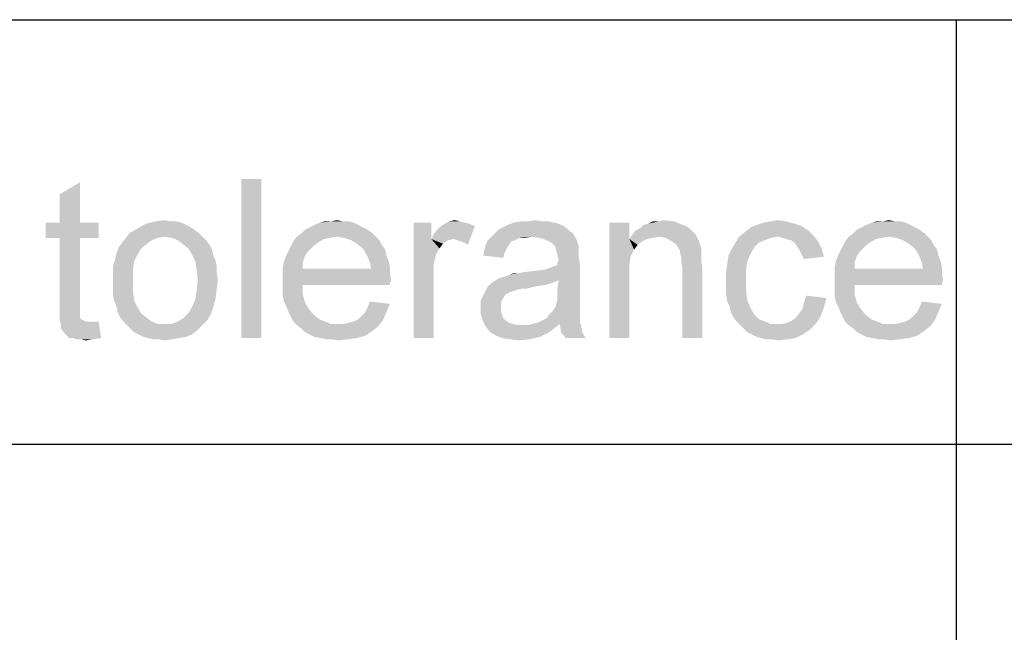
# Paper-space layout '61767N-2-A-2_1_1' of a CAD drawing. Header units: millimetres. Extents: x 0 to 594, y 1 to 420.
# Tile 169 of 222: x 465.68 to 474.95, y 57.89 to 63.66. Entities that reach past the tile are written whole.
import ezdxf

# ---------------------------------------------------------------- set-up
doc = ezdxf.new("R2010")
doc.units = ezdxf.units.MM
doc.header["$LTSCALE"] = 32.67
doc.layers.add('61767N-2-A-2_DXF_FORMAT', color=7, linetype='CONTINUOUS')
doc.layers.add('DETAIL', color=7, linetype='CONTINUOUS')

psp = doc.layouts.new('61767N-2-A-2_1_1')

# ---------------------------------------------------------------- linework, layer by layer
at = {"layer": '61767N-2-A-2_DXF_FORMAT', "color": 2, "linetype": 'Continuous'}
for p, q in [((409, 63.662), (584, 63.662)), ((474.5, 63.662), (474.5, 10)), ((409, 59.662), (484, 59.662))]:
    psp.add_line(p, q, dxfattribs=at)
at = {"layer": 'DETAIL', "color": 2, "linetype": 'Continuous'}
for points in [[(467.9545, 62.162), (467.7656, 60.662), (467.7656, 62.162)], [(467.7656, 60.662), (467.9545, 62.162), (467.9545, 60.662)], [(466.0545, 61.7509), (466.0545, 62.0176), (466.2434, 62.1287)], [(466.0545, 61.7509), (466.2434, 62.1287), (466.2434, 61.7509)], [(466.2434, 61.7509), (466.4212, 61.7509), (465.9212, 61.6064)], [(466.0545, 61.7509), (466.2434, 61.7509), (465.9212, 61.6064)], [(466.0545, 61.7509), (465.9212, 61.6064), (465.9212, 61.7509)], [(466.0545, 61.6064), (465.9212, 61.6064), (466.4212, 61.7509)], [(466.2434, 61.6064), (466.0545, 61.6064), (466.4212, 61.7509)], [(466.2434, 61.6064), (466.4212, 61.7509), (466.4212, 61.6064)], [(467.3212, 61.6842), (466.7101, 61.6509), (466.7879, 61.6953)], [(467.2434, 61.7287), (466.7879, 61.6953), (466.8656, 61.7398)], [(467.2434, 61.7287), (467.2879, 61.7064), (466.7879, 61.6953)], [(466.7879, 61.6953), (467.2879, 61.7064), (467.3212, 61.6842)], [(467.1434, 61.762), (467.199, 61.7509), (466.8656, 61.7398)], [(467.099, 61.762), (467.1434, 61.762), (466.8656, 61.7398)], [(467.099, 61.762), (466.8656, 61.7398), (466.9545, 61.762)], [(466.8656, 61.7398), (467.199, 61.7509), (467.2434, 61.7287)], [(466.9545, 61.762), (467.0434, 61.7731), (467.099, 61.762)], [(468.9101, 61.7064), (468.3656, 61.6842), (468.4101, 61.7064)], [(468.3656, 61.6842), (468.9101, 61.7064), (468.9545, 61.6842)], [(468.8656, 61.7287), (468.4101, 61.7064), (468.4545, 61.7287)], [(468.4101, 61.7064), (468.8656, 61.7287), (468.9101, 61.7064)], [(468.8212, 61.7509), (468.4545, 61.7287), (468.5101, 61.7509)], [(468.4545, 61.7287), (468.8212, 61.7509), (468.8656, 61.7287)], [(468.7212, 61.762), (468.7767, 61.762), (468.5101, 61.7509)], [(468.6101, 61.762), (468.7212, 61.762), (468.5101, 61.7509)], [(468.6101, 61.762), (468.5101, 61.7509), (468.5545, 61.762)], [(468.5101, 61.7509), (468.7767, 61.762), (468.8212, 61.7509)], [(468.6101, 61.762), (468.6656, 61.7731), (468.7212, 61.762)], [(469.5545, 61.7509), (469.5545, 61.5953), (469.3879, 60.662)], [(469.5545, 61.7509), (469.3879, 60.662), (469.3879, 61.7509)], [(469.5545, 61.5953), (469.5767, 61.6398), (469.9656, 61.7176)], [(469.7656, 61.5953), (469.5545, 61.5953), (469.9656, 61.7176)], [(469.5767, 61.6398), (469.6101, 61.6842), (469.9656, 61.7176)], [(469.6101, 61.6842), (469.6323, 61.7064), (469.9656, 61.7176)], [(469.9656, 61.7176), (469.6323, 61.7064), (469.6656, 61.7287)], [(469.8212, 61.762), (469.8656, 61.7509), (469.6656, 61.7287)], [(469.8212, 61.762), (469.6656, 61.7287), (469.7212, 61.762)], [(469.8656, 61.7509), (469.9101, 61.7398), (469.6656, 61.7287)], [(469.6656, 61.7287), (469.9101, 61.7398), (469.9656, 61.7176)], [(469.7212, 61.762), (469.7767, 61.7731), (469.8212, 61.762)], [(469.799, 61.5842), (469.7656, 61.5953), (469.9656, 61.7176)], [(469.8323, 61.5731), (469.799, 61.5842), (469.9656, 61.7176)], [(469.8656, 61.562), (469.8323, 61.5731), (469.9656, 61.7176)], [(469.8656, 61.562), (469.9656, 61.7176), (469.899, 61.5398)], [(470.8323, 61.6953), (470.1879, 61.6842), (470.2323, 61.7064)], [(470.1879, 61.6842), (470.8323, 61.6953), (470.8545, 61.6731)], [(470.799, 61.7176), (470.2323, 61.7064), (470.2767, 61.7287)], [(470.2323, 61.7064), (470.799, 61.7176), (470.8323, 61.6953)], [(470.7101, 61.7509), (470.7545, 61.7398), (470.2767, 61.7287)], [(470.7101, 61.7509), (470.2767, 61.7287), (470.3323, 61.7509)], [(470.2767, 61.7287), (470.7545, 61.7398), (470.799, 61.7176)], [(470.599, 61.762), (470.6545, 61.762), (470.3323, 61.7509)], [(470.4656, 61.762), (470.599, 61.762), (470.3323, 61.7509)], [(470.4656, 61.762), (470.3323, 61.7509), (470.399, 61.762)], [(470.3323, 61.7509), (470.6545, 61.762), (470.7101, 61.7509)], [(470.4656, 61.762), (470.5323, 61.7731), (470.599, 61.762)], [(471.4212, 61.7509), (471.4212, 61.5953), (471.2323, 60.662)], [(471.4212, 61.7509), (471.2323, 60.662), (471.2323, 61.7509)], [(471.9879, 61.6953), (471.4767, 61.6731), (471.5212, 61.6953)], [(471.4767, 61.6731), (471.9879, 61.6953), (472.0212, 61.662)], [(471.9212, 61.7287), (471.9545, 61.7176), (471.5212, 61.6953)], [(471.9212, 61.7287), (471.5212, 61.6953), (471.5545, 61.7287)], [(471.5212, 61.6953), (471.9545, 61.7176), (471.9879, 61.6953)], [(471.5545, 61.7287), (471.599, 61.7398), (471.8434, 61.762)], [(471.5545, 61.7287), (471.8434, 61.762), (471.9212, 61.7287)], [(471.699, 61.762), (471.8434, 61.762), (471.599, 61.7398)], [(471.699, 61.762), (471.599, 61.7398), (471.6434, 61.762)], [(471.699, 61.762), (471.7434, 61.7731), (471.8434, 61.762)], [(473.1101, 61.6731), (472.5101, 61.662), (472.5656, 61.7064)], [(473.0434, 61.7176), (472.5656, 61.7064), (472.6212, 61.7287)], [(472.5656, 61.7064), (473.0434, 61.7176), (473.1101, 61.6731)], [(472.9767, 61.7398), (472.6212, 61.7287), (472.6879, 61.7509)], [(472.6212, 61.7287), (472.9767, 61.7398), (473.0434, 61.7176)], [(472.899, 61.762), (472.6879, 61.7509), (472.7545, 61.762)], [(472.6879, 61.7509), (472.899, 61.762), (472.9767, 61.7398)], [(472.7545, 61.762), (472.8212, 61.7731), (472.899, 61.762)], [(474.1101, 61.7064), (473.5656, 61.6842), (473.6101, 61.7064)], [(473.5656, 61.6842), (474.1101, 61.7064), (474.1545, 61.6842)], [(474.0656, 61.7287), (473.6101, 61.7064), (473.6545, 61.7287)], [(473.6101, 61.7064), (474.0656, 61.7287), (474.1101, 61.7064)], [(474.0212, 61.7509), (473.6545, 61.7287), (473.7101, 61.7509)], [(473.6545, 61.7287), (474.0212, 61.7509), (474.0656, 61.7287)], [(473.9212, 61.762), (473.9767, 61.762), (473.7101, 61.7509)], [(473.8101, 61.762), (473.9212, 61.762), (473.7101, 61.7509)], [(473.8101, 61.762), (473.7101, 61.7509), (473.7545, 61.762)], [(473.7101, 61.7509), (473.9767, 61.762), (474.0212, 61.7509)], [(473.8101, 61.762), (473.8656, 61.7731), (473.9212, 61.762)], [(466.2434, 61.6064), (466.0545, 60.9731), (466.0545, 61.6064)], [(466.0545, 60.9731), (466.2434, 61.6064), (466.2434, 60.962)], [(466.9767, 61.6064), (466.9212, 61.5842), (466.6434, 61.562)], [(466.9767, 61.6064), (466.6434, 61.562), (466.6767, 61.6064)], [(467.3656, 61.6509), (467.0434, 61.6176), (466.6767, 61.6064)], [(467.3656, 61.6509), (466.6767, 61.6064), (466.7101, 61.6509)], [(466.6767, 61.6064), (467.0434, 61.6176), (466.9767, 61.6064)], [(466.7101, 61.6509), (467.3212, 61.6842), (467.3656, 61.6509)], [(467.0434, 61.6176), (467.3656, 61.6509), (467.399, 61.6176)], [(467.399, 61.6176), (467.1101, 61.6064), (467.0434, 61.6176)], [(467.1656, 61.5842), (467.1101, 61.6064), (467.399, 61.6176)], [(467.1656, 61.5842), (467.399, 61.6176), (467.4323, 61.5842)], [(468.6656, 61.6176), (468.599, 61.6064), (468.2545, 61.5731)], [(468.6656, 61.6176), (468.2545, 61.5731), (468.2879, 61.6176)], [(468.599, 61.6064), (468.5434, 61.5953), (468.2545, 61.5731)], [(468.999, 61.6509), (468.2879, 61.6176), (468.3323, 61.6509)], [(468.6656, 61.6176), (468.2879, 61.6176), (468.999, 61.6509)], [(468.9545, 61.6842), (468.3323, 61.6509), (468.3656, 61.6842)], [(468.3323, 61.6509), (468.9545, 61.6842), (468.999, 61.6509)], [(468.6656, 61.6176), (468.999, 61.6509), (469.0323, 61.6176)], [(469.0323, 61.6176), (468.7323, 61.6064), (468.6656, 61.6176)], [(468.799, 61.5842), (468.7323, 61.6064), (469.0323, 61.6176)], [(468.799, 61.5842), (469.0323, 61.6176), (469.0656, 61.5842)], [(470.499, 61.6176), (470.3879, 61.6064), (470.0879, 61.5842)], [(470.499, 61.6176), (470.0879, 61.5842), (470.1212, 61.6176)], [(470.0879, 61.5842), (470.3879, 61.6064), (470.3434, 61.5842)], [(470.8879, 61.6509), (470.1212, 61.6176), (470.1545, 61.6509)], [(470.499, 61.6176), (470.1212, 61.6176), (470.8879, 61.6509)], [(470.8545, 61.6731), (470.1545, 61.6509), (470.1879, 61.6842)], [(470.1545, 61.6509), (470.8545, 61.6731), (470.8879, 61.6509)], [(470.3879, 61.6064), (470.499, 61.6176), (470.4434, 61.6064)], [(470.5656, 61.6064), (470.499, 61.6176), (470.8879, 61.6509)], [(470.6101, 61.5953), (470.5656, 61.6064), (470.8879, 61.6509)], [(470.6101, 61.5953), (470.8879, 61.6509), (470.9212, 61.5953)], [(471.699, 61.6176), (471.4212, 61.5953), (471.4434, 61.6287)], [(471.699, 61.6176), (471.6434, 61.6064), (471.4212, 61.5953)], [(471.4212, 61.5953), (471.6434, 61.6064), (471.5879, 61.5953)], [(472.0212, 61.662), (471.4434, 61.6287), (471.4767, 61.6731)], [(472.0212, 61.662), (472.0434, 61.6398), (471.4434, 61.6287)], [(471.699, 61.6176), (471.4434, 61.6287), (472.0434, 61.6398)], [(471.7656, 61.6064), (471.699, 61.6176), (472.0434, 61.6398)], [(471.8212, 61.5731), (471.7656, 61.6064), (472.0434, 61.6398)], [(471.8212, 61.5731), (472.0434, 61.6398), (472.0767, 61.5731)], [(472.8212, 61.6176), (472.7545, 61.6064), (472.4212, 61.562)], [(472.8212, 61.6176), (472.4212, 61.562), (472.4545, 61.6176)], [(472.7545, 61.6064), (472.699, 61.5842), (472.4212, 61.562)], [(473.1545, 61.6287), (472.4545, 61.6176), (472.5101, 61.662)], [(472.8212, 61.6176), (472.4545, 61.6176), (473.1545, 61.6287)], [(472.5101, 61.662), (473.1101, 61.6731), (473.1545, 61.6287)], [(472.8656, 61.6064), (472.8212, 61.6176), (473.1545, 61.6287)], [(472.899, 61.5953), (472.8656, 61.6064), (473.1545, 61.6287)], [(472.9434, 61.5842), (472.899, 61.5953), (473.1545, 61.6287)], [(472.9434, 61.5842), (473.1545, 61.6287), (473.199, 61.5731)], [(473.8656, 61.6176), (473.799, 61.6064), (473.4545, 61.5731)], [(473.8656, 61.6176), (473.4545, 61.5731), (473.4879, 61.6176)], [(473.799, 61.6064), (473.7434, 61.5953), (473.4545, 61.5731)], [(474.199, 61.6509), (473.4879, 61.6176), (473.5323, 61.6509)], [(473.8656, 61.6176), (473.4879, 61.6176), (474.199, 61.6509)], [(474.1545, 61.6842), (473.5323, 61.6509), (473.5656, 61.6842)], [(473.5323, 61.6509), (474.1545, 61.6842), (474.199, 61.6509)], [(473.8656, 61.6176), (474.199, 61.6509), (474.2323, 61.6176)], [(474.2323, 61.6176), (473.9323, 61.6064), (473.8656, 61.6176)], [(473.999, 61.5842), (473.9323, 61.6064), (474.2323, 61.6176)], [(473.999, 61.5842), (474.2323, 61.6176), (474.2656, 61.5842)], [(466.8212, 61.5064), (466.5879, 61.462), (466.6101, 61.5176)], [(466.8767, 61.5509), (466.6101, 61.5176), (466.6434, 61.562)], [(466.6101, 61.5176), (466.8767, 61.5509), (466.8212, 61.5064)], [(466.6434, 61.562), (466.9212, 61.5842), (466.8767, 61.5509)], [(467.4323, 61.5842), (467.2101, 61.5509), (467.1656, 61.5842)], [(467.2101, 61.5509), (467.4323, 61.5842), (467.4656, 61.5398)], [(467.4656, 61.5398), (467.2656, 61.5064), (467.2101, 61.5509)], [(467.2656, 61.5064), (467.4656, 61.5398), (467.4879, 61.4953)], [(468.4434, 61.5287), (468.2101, 61.4842), (468.2323, 61.5287)], [(468.2101, 61.4842), (468.4434, 61.5287), (468.399, 61.4842)], [(468.4879, 61.562), (468.2323, 61.5287), (468.2545, 61.5731)], [(468.2323, 61.5287), (468.4879, 61.562), (468.4434, 61.5287)], [(468.2545, 61.5731), (468.5434, 61.5953), (468.4879, 61.562)], [(469.0656, 61.5842), (468.8545, 61.5509), (468.799, 61.5842)], [(468.8545, 61.5509), (469.0656, 61.5842), (469.0879, 61.5398)], [(469.0879, 61.5398), (468.9101, 61.5064), (468.8545, 61.5509)], [(468.9101, 61.5064), (469.0879, 61.5398), (469.1212, 61.4953)], [(469.5545, 61.5953), (469.599, 61.4509), (469.3879, 60.662)], [(469.5545, 61.5953), (469.7656, 61.5953), (469.7101, 61.5842)], [(469.5545, 61.5953), (469.7101, 61.5842), (469.6656, 61.5509)], [(469.5545, 61.5953), (469.6656, 61.5509), (469.6323, 61.5064)], [(469.5545, 61.5953), (469.6323, 61.5064), (469.599, 61.4509)], [(470.2879, 61.5398), (470.2656, 61.5064), (470.0545, 61.4842)], [(470.2879, 61.5398), (470.0545, 61.4842), (470.0656, 61.5398)], [(470.3434, 61.5842), (470.3101, 61.5731), (470.0656, 61.5398)], [(470.3434, 61.5842), (470.0656, 61.5398), (470.0879, 61.5842)], [(470.0656, 61.5398), (470.3101, 61.5731), (470.2879, 61.5398)], [(470.9212, 61.5953), (470.6656, 61.5731), (470.6101, 61.5953)], [(470.699, 61.5509), (470.6656, 61.5731), (470.9212, 61.5953)], [(470.7212, 61.5287), (470.699, 61.5509), (470.9212, 61.5953)], [(470.7212, 61.5287), (470.9212, 61.5953), (470.9434, 61.5287)], [(470.9434, 61.5287), (470.7323, 61.4842), (470.7212, 61.5287)], [(470.9434, 61.5287), (470.9434, 61.4953), (470.7323, 61.4842)], [(471.4212, 61.5953), (471.4323, 61.4287), (471.2323, 60.662)], [(471.4212, 61.5953), (471.5879, 61.5953), (471.5434, 61.5731)], [(471.4212, 61.5953), (471.5434, 61.5731), (471.499, 61.5398)], [(471.4212, 61.5953), (471.499, 61.5398), (471.4656, 61.4953)], [(471.4212, 61.5953), (471.4656, 61.4953), (471.4323, 61.4287)], [(472.0767, 61.5731), (471.8656, 61.5398), (471.8212, 61.5731)], [(471.8656, 61.5398), (472.0767, 61.5731), (472.099, 61.5064)], [(472.099, 61.5064), (471.899, 61.4842), (471.8656, 61.5398)], [(472.6434, 61.562), (472.599, 61.5176), (472.3879, 61.5064)], [(472.6434, 61.562), (472.3879, 61.5064), (472.4212, 61.562)], [(472.3879, 61.5064), (472.599, 61.5176), (472.5656, 61.462)], [(472.4212, 61.562), (472.699, 61.5842), (472.6434, 61.562)], [(473.199, 61.5731), (472.9767, 61.562), (472.9434, 61.5842)], [(472.999, 61.5287), (472.9767, 61.562), (473.199, 61.5731)], [(472.999, 61.5287), (473.199, 61.5731), (473.2323, 61.5064)], [(473.2323, 61.5064), (473.0212, 61.4953), (472.999, 61.5287)], [(473.6434, 61.5287), (473.4101, 61.4842), (473.4323, 61.5287)], [(473.4101, 61.4842), (473.6434, 61.5287), (473.599, 61.4842)], [(473.6879, 61.562), (473.4323, 61.5287), (473.4545, 61.5731)], [(473.4323, 61.5287), (473.6879, 61.562), (473.6434, 61.5287)], [(473.4545, 61.5731), (473.7434, 61.5953), (473.6879, 61.562)], [(474.2656, 61.5842), (474.0545, 61.5509), (473.999, 61.5842)], [(474.0545, 61.5509), (474.2656, 61.5842), (474.2879, 61.5398)], [(474.2879, 61.5398), (474.1101, 61.5064), (474.0545, 61.5509)], [(474.1101, 61.5064), (474.2879, 61.5398), (474.3212, 61.4953)], [(466.7879, 61.4509), (466.5767, 61.4064), (466.5879, 61.462)], [(466.5767, 61.4064), (466.7879, 61.4509), (466.7545, 61.3842)], [(466.5879, 61.462), (466.8212, 61.5064), (466.7879, 61.4509)], [(467.4879, 61.4953), (467.299, 61.4509), (467.2656, 61.5064)], [(467.299, 61.4509), (467.4879, 61.4953), (467.499, 61.4509)], [(467.499, 61.4509), (467.3323, 61.3842), (467.299, 61.4509)], [(467.499, 61.4509), (467.5212, 61.3953), (467.3323, 61.3842)], [(468.3656, 61.4398), (468.1656, 61.3842), (468.1879, 61.4398)], [(468.1656, 61.3842), (468.3656, 61.4398), (468.3434, 61.3731)], [(468.399, 61.4842), (468.1879, 61.4398), (468.2101, 61.4842)], [(468.1879, 61.4398), (468.399, 61.4842), (468.3656, 61.4398)], [(469.1212, 61.4953), (468.9323, 61.4731), (468.9101, 61.5064)], [(468.9323, 61.4731), (469.1212, 61.4953), (469.1323, 61.4398)], [(469.1323, 61.4398), (468.9545, 61.4287), (468.9323, 61.4731)], [(468.9545, 61.4287), (469.1323, 61.4398), (469.1545, 61.3842)], [(469.1545, 61.3842), (468.9767, 61.3731), (468.9545, 61.4287)], [(469.599, 61.4509), (469.5767, 61.3509), (469.3879, 60.662)], [(470.2434, 61.462), (470.0434, 61.4398), (470.0545, 61.4842)], [(470.0434, 61.4398), (470.2434, 61.462), (470.2323, 61.4176)], [(470.0545, 61.4842), (470.2656, 61.5064), (470.2434, 61.462)], [(470.7323, 61.4842), (470.9434, 61.4953), (470.9434, 61.462)], [(470.9434, 61.462), (470.7434, 61.4398), (470.7323, 61.4842)], [(470.7434, 61.4398), (470.9434, 61.462), (470.9434, 61.4176)], [(470.9434, 61.4176), (470.7545, 61.3953), (470.7434, 61.4398)], [(470.7434, 61.3731), (470.7545, 61.3953), (470.9434, 61.4176)], [(470.7434, 61.3731), (470.9434, 61.4176), (470.9545, 61.362)], [(471.4323, 61.4287), (471.4212, 61.3509), (471.2323, 60.662)], [(471.899, 61.4842), (472.099, 61.5064), (472.099, 61.4731)], [(472.099, 61.4731), (471.899, 61.462), (471.899, 61.4842)], [(471.899, 61.462), (472.099, 61.4731), (472.099, 61.4287)], [(472.099, 61.4287), (471.9101, 61.4176), (471.899, 61.462)], [(471.9101, 61.4176), (472.099, 61.4287), (472.099, 61.3842)], [(472.099, 61.3842), (471.9101, 61.3731), (471.9101, 61.4176)], [(472.5323, 61.3842), (472.3434, 61.362), (472.3545, 61.4398)], [(472.5656, 61.462), (472.3545, 61.4398), (472.3879, 61.5064)], [(472.3545, 61.4398), (472.5656, 61.462), (472.5323, 61.3842)], [(473.0434, 61.4509), (473.0212, 61.4953), (473.2323, 61.5064)], [(473.0434, 61.4509), (473.2323, 61.5064), (473.2545, 61.4287)], [(473.2545, 61.4287), (473.0656, 61.4064), (473.0434, 61.4509)], [(473.5656, 61.4398), (473.3656, 61.3842), (473.3879, 61.4398)], [(473.3656, 61.3842), (473.5656, 61.4398), (473.5434, 61.3731)], [(473.599, 61.4842), (473.3879, 61.4398), (473.4101, 61.4842)], [(473.3879, 61.4398), (473.599, 61.4842), (473.5656, 61.4398)], [(474.3212, 61.4953), (474.1323, 61.4731), (474.1101, 61.5064)], [(474.1323, 61.4731), (474.3212, 61.4953), (474.3323, 61.4398)], [(474.3323, 61.4398), (474.1545, 61.4287), (474.1323, 61.4731)], [(474.1545, 61.4287), (474.3323, 61.4398), (474.3545, 61.3842)], [(474.3545, 61.3842), (474.1767, 61.3731), (474.1545, 61.4287)], [(466.7545, 61.3842), (466.5545, 61.3398), (466.5767, 61.4064)], [(466.5545, 61.3398), (466.7545, 61.3842), (466.7434, 61.2953)], [(466.7434, 61.2953), (466.5545, 61.2731), (466.5545, 61.3398)], [(467.3323, 61.3842), (467.5212, 61.3953), (467.5323, 61.3398)], [(467.5323, 61.3398), (467.3434, 61.3064), (467.3323, 61.3842)], [(467.3434, 61.3064), (467.5323, 61.3398), (467.5323, 61.2842)], [(468.3434, 61.3731), (468.1545, 61.3176), (468.1656, 61.3842)], [(468.1545, 61.3176), (468.3434, 61.3731), (468.3434, 61.3176)], [(468.9767, 61.3731), (469.1545, 61.3842), (469.1656, 61.3287)], [(469.1656, 61.3287), (468.9879, 61.3176), (468.9767, 61.3731)], [(468.9879, 61.3176), (469.1656, 61.3287), (469.1656, 61.2731)], [(469.5767, 61.3509), (469.5767, 61.2287), (469.3879, 60.662)], [(470.199, 61.2287), (470.6212, 61.3064), (470.9545, 61.362)], [(470.7545, 61.2064), (470.199, 61.2287), (470.9545, 61.362)], [(470.6212, 61.3064), (470.6879, 61.3287), (470.9545, 61.362)], [(470.6879, 61.3287), (470.7434, 61.3509), (470.9545, 61.362)], [(470.9545, 61.362), (470.7434, 61.3509), (470.7434, 61.3731)], [(470.7434, 61.1287), (470.7545, 61.2064), (470.9545, 61.362)], [(470.7434, 61.1287), (470.9545, 61.362), (470.9545, 61.1176)], [(471.4212, 61.3509), (471.4212, 61.2509), (471.2323, 60.662)], [(471.9101, 61.3731), (472.099, 61.3842), (472.1101, 61.3287)], [(472.1101, 61.3287), (471.9212, 61.3176), (471.9101, 61.3731)], [(471.9212, 60.662), (471.9212, 61.3176), (472.1101, 61.3287)], [(471.9212, 60.662), (472.1101, 61.3287), (472.1101, 60.662)], [(472.5212, 61.3064), (472.3323, 61.2842), (472.3434, 61.362)], [(472.3434, 61.362), (472.5323, 61.3842), (472.5212, 61.3064)], [(473.5434, 61.3731), (473.3545, 61.3176), (473.3656, 61.3842)], [(473.3545, 61.3176), (473.5434, 61.3731), (473.5434, 61.3176)], [(474.1767, 61.3731), (474.3545, 61.3842), (474.3656, 61.3287)], [(474.3656, 61.3287), (474.1879, 61.3176), (474.1767, 61.3731)], [(474.1879, 61.3176), (474.3656, 61.3287), (474.3656, 61.2731)], [(466.5545, 61.2064), (466.5545, 61.2731), (466.7434, 61.2953)], [(466.5545, 61.2064), (466.7434, 61.2953), (466.7434, 61.2064)], [(467.5323, 61.2842), (467.3545, 61.2064), (467.3434, 61.3064)], [(467.5323, 61.2842), (467.5434, 61.2176), (467.3545, 61.2064)], [(468.9879, 61.3176), (469.1656, 61.2731), (468.1545, 61.262)], [(468.3434, 61.3176), (468.9879, 61.3176), (468.1545, 61.262)], [(468.3434, 61.3176), (468.1545, 61.262), (468.1545, 61.3176)], [(468.1545, 61.262), (469.1656, 61.2731), (469.1767, 61.2064)], [(469.1767, 61.2064), (468.1545, 61.1953), (468.1545, 61.262)], [(469.3879, 60.662), (469.5767, 61.2287), (469.5767, 60.662)], [(470.7545, 61.2064), (470.1434, 61.1953), (470.199, 61.2287)], [(470.199, 61.2287), (470.2767, 61.2509), (470.6212, 61.3064)], [(470.2767, 61.2509), (470.299, 61.262), (470.6212, 61.3064)], [(470.299, 61.262), (470.3767, 61.2731), (470.6212, 61.3064)], [(470.3767, 61.2731), (470.299, 61.262), (470.3323, 61.2731)], [(470.3767, 61.2731), (470.5323, 61.2953), (470.6212, 61.3064)], [(470.3767, 61.2731), (470.4323, 61.2842), (470.5323, 61.2953)], [(471.2323, 60.662), (471.4212, 61.2509), (471.4212, 60.662)], [(472.3323, 61.2842), (472.5212, 61.3064), (472.5212, 61.2064)], [(472.5212, 61.2064), (472.3323, 61.1953), (472.3323, 61.2842)], [(474.1879, 61.3176), (474.3656, 61.2731), (473.3545, 61.262)], [(473.5434, 61.3176), (474.1879, 61.3176), (473.3545, 61.262)], [(473.5434, 61.3176), (473.3545, 61.262), (473.3545, 61.3176)], [(473.3545, 61.262), (474.3656, 61.2731), (474.3767, 61.2064)], [(474.3767, 61.2064), (473.3545, 61.1953), (473.3545, 61.262)], [(466.7434, 61.2064), (466.5545, 61.1398), (466.5545, 61.2064)], [(466.5545, 61.1398), (466.7434, 61.2064), (466.7434, 61.1064)], [(466.7434, 61.1064), (466.5545, 61.0731), (466.5545, 61.1398)], [(467.5323, 61.1176), (467.3434, 61.1064), (467.3545, 61.2064)], [(467.3545, 61.2064), (467.5434, 61.2176), (467.5323, 61.1176)], [(468.1545, 61.1953), (469.1767, 61.2064), (469.1656, 61.1842)], [(468.1545, 61.1953), (469.1656, 61.1842), (468.3434, 61.162)], [(468.3434, 61.162), (468.1545, 61.1287), (468.1545, 61.1953)], [(468.1545, 61.1287), (468.3434, 61.162), (468.3434, 61.0731)], [(468.3434, 61.162), (469.1656, 61.1842), (469.1656, 61.162)], [(470.5434, 61.1509), (470.4101, 61.1287), (470.0545, 61.0842)], [(470.5434, 61.1509), (470.0545, 61.0842), (470.0879, 61.1509)], [(470.699, 61.1842), (470.0879, 61.1509), (470.1434, 61.1953)], [(470.699, 61.1842), (470.6323, 61.162), (470.0879, 61.1509)], [(470.0879, 61.1509), (470.6323, 61.162), (470.5434, 61.1509)], [(470.1434, 61.1953), (470.7545, 61.2064), (470.699, 61.1842)], [(470.4101, 61.1287), (470.5434, 61.1509), (470.4545, 61.1287)], [(472.3323, 61.1287), (472.3323, 61.1953), (472.5212, 61.2064)], [(472.3323, 61.1287), (472.5212, 61.2064), (472.5212, 61.1064)], [(473.3545, 61.1953), (474.3767, 61.2064), (474.3656, 61.1842)], [(473.3545, 61.1953), (474.3656, 61.1842), (473.5434, 61.162)], [(473.5434, 61.162), (473.3545, 61.1287), (473.3545, 61.1953)], [(473.3545, 61.1287), (473.5434, 61.162), (473.5434, 61.0731)], [(473.5434, 61.162), (474.3656, 61.1842), (474.3656, 61.162)], [(466.5656, 61.0176), (466.5545, 61.0731), (466.7434, 61.1064)], [(466.5656, 61.0176), (466.7434, 61.1064), (466.7545, 61.0176)], [(467.3323, 61.0287), (467.3434, 61.1064), (467.5323, 61.1176)], [(467.3323, 61.0287), (467.5323, 61.1176), (467.5212, 61.0287)], [(468.3434, 61.0731), (468.1545, 61.062), (468.1545, 61.1287)], [(468.1656, 61.0064), (468.1545, 61.062), (468.3434, 61.0731)], [(468.1656, 61.0064), (468.3434, 61.0731), (468.3656, 60.9953)], [(470.2545, 61.0731), (470.0212, 61.0176), (470.0545, 61.0842)], [(470.2545, 61.0731), (470.2323, 61.0398), (470.0212, 61.0176)], [(470.4101, 61.1287), (470.3656, 61.1176), (470.0545, 61.0842)], [(470.3656, 61.1176), (470.3323, 61.1064), (470.0545, 61.0842)], [(470.3323, 61.1064), (470.299, 61.0953), (470.0545, 61.0842)], [(470.0545, 61.0842), (470.299, 61.0953), (470.2545, 61.0731)], [(470.9545, 61.1176), (470.7434, 61.0731), (470.7434, 61.1287)], [(470.7434, 61.0731), (470.9545, 61.1176), (470.9545, 61.0509)], [(470.9545, 61.0509), (470.7434, 61.0287), (470.7434, 61.0731)], [(470.7434, 61.0287), (470.9545, 61.0509), (470.9545, 60.9953)], [(472.5212, 61.1064), (472.3323, 61.0731), (472.3323, 61.1287)], [(472.3323, 61.0731), (472.5212, 61.1064), (472.5323, 61.0176)], [(472.5323, 61.0176), (472.3434, 61.0064), (472.3323, 61.0731)], [(473.2767, 61.0398), (473.0656, 60.9953), (473.0879, 61.062)], [(473.5434, 61.0731), (473.3545, 61.062), (473.3545, 61.1287)], [(473.3656, 61.0064), (473.3545, 61.062), (473.5434, 61.0731)], [(473.3656, 61.0064), (473.5434, 61.0731), (473.5656, 60.9953)], [(466.2434, 60.962), (466.0545, 60.8953), (466.0545, 60.9731)], [(466.2434, 60.962), (466.2434, 60.9287), (466.0545, 60.8953)], [(466.7545, 61.0176), (466.5879, 60.962), (466.5656, 61.0176)], [(466.5879, 60.962), (466.7545, 61.0176), (466.7879, 60.9509)], [(466.7879, 60.9509), (466.599, 60.9064), (466.5879, 60.962)], [(466.599, 60.9064), (466.7879, 60.9509), (466.8212, 60.8953)], [(467.499, 60.9509), (467.2656, 60.8953), (467.299, 60.9509)], [(467.2656, 60.8953), (467.499, 60.9509), (467.4767, 60.8842)], [(467.5212, 61.0287), (467.299, 60.9509), (467.3323, 61.0287)], [(467.299, 60.9509), (467.5212, 61.0287), (467.499, 60.9509)], [(468.3656, 60.9953), (468.1879, 60.962), (468.1656, 61.0064)], [(468.1879, 60.962), (468.3656, 60.9953), (468.399, 60.9398)], [(468.399, 60.9398), (468.2101, 60.9064), (468.1879, 60.962)], [(468.9323, 60.9064), (468.9545, 60.9509), (469.1656, 60.9842)], [(468.9323, 60.9064), (469.1656, 60.9842), (469.1323, 60.9064)], [(469.1656, 60.9842), (468.9545, 60.9509), (468.9767, 61.0064)], [(470.0212, 61.0176), (470.2323, 61.0398), (470.2101, 60.9953)], [(470.2101, 60.9953), (470.0212, 60.9398), (470.0212, 61.0176)], [(470.2101, 60.9953), (470.2101, 60.9509), (470.0212, 60.9398)], [(470.0212, 60.9398), (470.2101, 60.9509), (470.2101, 60.9176)], [(470.9545, 60.9509), (470.699, 60.9176), (470.7212, 60.9509)], [(470.699, 60.9176), (470.9545, 60.9509), (470.9545, 60.9064)], [(470.7212, 60.9509), (470.7323, 60.9842), (470.9545, 60.9953)], [(470.7212, 60.9509), (470.9545, 60.9953), (470.9545, 60.9509)], [(470.9545, 60.9953), (470.7323, 60.9842), (470.7434, 61.0287)], [(472.3656, 60.962), (472.3434, 61.0064), (472.5323, 61.0176)], [(472.3656, 60.962), (472.5323, 61.0176), (472.5656, 60.9398)], [(472.5656, 60.9398), (472.3767, 60.9064), (472.3656, 60.962)], [(473.0212, 60.8953), (473.0545, 60.9398), (473.2545, 60.9509)], [(473.0212, 60.8953), (473.2545, 60.9509), (473.2212, 60.862)], [(473.2545, 60.9509), (473.0545, 60.9398), (473.0656, 60.9953)], [(473.0656, 60.9953), (473.2767, 61.0398), (473.2545, 60.9509)], [(473.5656, 60.9953), (473.3879, 60.962), (473.3656, 61.0064)], [(473.3879, 60.962), (473.5656, 60.9953), (473.599, 60.9398)], [(473.599, 60.9398), (473.4101, 60.9064), (473.3879, 60.962)], [(474.1323, 60.9064), (474.1545, 60.9509), (474.3656, 60.9842)], [(474.1323, 60.9064), (474.3656, 60.9842), (474.3323, 60.9064)], [(474.3656, 60.9842), (474.1545, 60.9509), (474.1767, 61.0064)], [(466.0545, 60.8953), (466.2434, 60.9287), (466.2434, 60.8953)], [(466.2434, 60.8953), (466.2434, 60.8731), (466.0545, 60.8287)], [(466.2434, 60.8953), (466.0545, 60.8287), (466.0545, 60.8953)], [(466.2434, 60.8731), (466.2434, 60.862), (466.0545, 60.8287)], [(466.2434, 60.862), (466.2545, 60.8398), (466.0545, 60.8287)], [(466.8212, 60.8953), (466.6212, 60.862), (466.599, 60.9064)], [(466.6212, 60.862), (466.8212, 60.8953), (466.8767, 60.8509)], [(466.8767, 60.8509), (466.6545, 60.8176), (466.6212, 60.862)], [(467.4767, 60.8842), (467.2212, 60.8509), (467.2656, 60.8953)], [(467.2212, 60.8509), (467.4767, 60.8842), (467.4434, 60.8287)], [(468.2101, 60.9064), (468.399, 60.9398), (468.4434, 60.8842)], [(468.4434, 60.8842), (468.2323, 60.862), (468.2101, 60.9064)], [(468.2323, 60.862), (468.4434, 60.8842), (468.499, 60.8398)], [(468.499, 60.8398), (468.2545, 60.8176), (468.2323, 60.862)], [(468.8656, 60.8398), (468.899, 60.8731), (469.1323, 60.9064)], [(468.8656, 60.8398), (469.1323, 60.9064), (469.099, 60.8287)], [(469.1323, 60.9064), (468.899, 60.8731), (468.9323, 60.9064)], [(470.2101, 60.9176), (470.0212, 60.8842), (470.0212, 60.9398)], [(470.0212, 60.8842), (470.2101, 60.9176), (470.2212, 60.8842)], [(470.2212, 60.8842), (470.0434, 60.8176), (470.0212, 60.8842)], [(470.2212, 60.8842), (470.2323, 60.8509), (470.0434, 60.8176)], [(470.9545, 60.862), (470.6434, 60.8509), (470.6656, 60.8842)], [(470.6434, 60.8509), (470.9545, 60.862), (470.9545, 60.8398)], [(470.9545, 60.9064), (470.6656, 60.8842), (470.699, 60.9176)], [(470.6656, 60.8842), (470.9545, 60.9064), (470.9545, 60.862)], [(472.3767, 60.9064), (472.5656, 60.9398), (472.599, 60.8842)], [(472.599, 60.8842), (472.399, 60.862), (472.3767, 60.9064)], [(472.399, 60.862), (472.599, 60.8842), (472.6434, 60.8398)], [(472.6434, 60.8398), (472.4323, 60.8176), (472.399, 60.862)], [(472.8656, 60.7953), (472.9101, 60.8064), (473.2212, 60.862)], [(472.8656, 60.7953), (473.2212, 60.862), (473.1767, 60.7953)], [(472.9101, 60.8064), (472.9545, 60.8287), (473.2212, 60.862)], [(472.9545, 60.8287), (472.9879, 60.8509), (473.2212, 60.862)], [(473.2212, 60.862), (472.9879, 60.8509), (473.0212, 60.8953)], [(473.4101, 60.9064), (473.599, 60.9398), (473.6434, 60.8842)], [(473.6434, 60.8842), (473.4323, 60.862), (473.4101, 60.9064)], [(473.4323, 60.862), (473.6434, 60.8842), (473.699, 60.8398)], [(473.699, 60.8398), (473.4545, 60.8176), (473.4323, 60.862)], [(474.0656, 60.8398), (474.099, 60.8731), (474.3323, 60.9064)], [(474.0656, 60.8398), (474.3323, 60.9064), (474.299, 60.8287)], [(474.3323, 60.9064), (474.099, 60.8731), (474.1323, 60.9064)], [(466.0545, 60.8287), (466.2545, 60.8398), (466.2767, 60.8287)], [(466.2767, 60.8287), (466.0656, 60.7842), (466.0545, 60.8287)], [(466.2767, 60.8287), (466.299, 60.8176), (466.0656, 60.7842)], [(466.3767, 60.8176), (466.4212, 60.8176), (466.0656, 60.7842)], [(466.3434, 60.8176), (466.3767, 60.8176), (466.0656, 60.7842)], [(466.299, 60.8176), (466.3434, 60.8176), (466.0656, 60.7842)], [(466.0656, 60.7509), (466.0656, 60.7842), (466.4212, 60.8176)], [(466.099, 60.7064), (466.0656, 60.7509), (466.4212, 60.8176)], [(466.1434, 60.662), (466.099, 60.7064), (466.4212, 60.8176)], [(466.1767, 60.662), (466.1434, 60.662), (466.4212, 60.8176)], [(466.1767, 60.662), (466.4212, 60.8176), (466.4434, 60.662)], [(466.6545, 60.8176), (466.8767, 60.8509), (466.9212, 60.8176)], [(466.9212, 60.8176), (466.6879, 60.7842), (466.6545, 60.8176)], [(466.9212, 60.8176), (466.9767, 60.7953), (466.6879, 60.7842)], [(467.0434, 60.7953), (467.1101, 60.7953), (466.6879, 60.7842)], [(466.9767, 60.7953), (467.0434, 60.7953), (466.6879, 60.7842)], [(467.399, 60.7842), (466.6879, 60.7842), (467.1101, 60.7953)], [(467.399, 60.7842), (466.7212, 60.7509), (466.6879, 60.7842)], [(466.7212, 60.7509), (467.399, 60.7842), (467.3545, 60.7398)], [(467.1101, 60.7953), (467.1656, 60.8176), (467.4434, 60.8287)], [(467.1101, 60.7953), (467.4434, 60.8287), (467.399, 60.7842)], [(467.4434, 60.8287), (467.1656, 60.8176), (467.2212, 60.8509)], [(468.2545, 60.8176), (468.499, 60.8398), (468.5545, 60.8176)], [(468.5545, 60.8176), (468.2879, 60.7842), (468.2545, 60.8176)], [(468.5545, 60.8176), (468.6101, 60.7953), (468.2879, 60.7842)], [(468.6767, 60.7953), (468.7323, 60.7953), (468.2879, 60.7842)], [(468.6101, 60.7953), (468.6767, 60.7953), (468.2879, 60.7842)], [(469.0545, 60.7731), (468.2879, 60.7842), (468.7323, 60.7953)], [(469.0545, 60.7731), (468.3323, 60.7509), (468.2879, 60.7842)], [(468.3323, 60.7509), (469.0545, 60.7731), (468.999, 60.7287)], [(468.7323, 60.7953), (468.7767, 60.8064), (469.099, 60.8287)], [(468.7323, 60.7953), (469.099, 60.8287), (469.0545, 60.7731)], [(468.7767, 60.8064), (468.8212, 60.8176), (469.099, 60.8287)], [(469.099, 60.8287), (468.8212, 60.8176), (468.8656, 60.8398)], [(470.2323, 60.8509), (470.2545, 60.8287), (470.0434, 60.8176)], [(470.0434, 60.8176), (470.2545, 60.8287), (470.2879, 60.8064)], [(470.2879, 60.8064), (470.0656, 60.7731), (470.0434, 60.8176)], [(470.2879, 60.8064), (470.3212, 60.7953), (470.0656, 60.7731)], [(470.3212, 60.7953), (470.3656, 60.7842), (470.0656, 60.7731)], [(470.4212, 60.7842), (470.4656, 60.7842), (470.0656, 60.7731)], [(470.3656, 60.7842), (470.4212, 60.7842), (470.0656, 60.7731)], [(470.7101, 60.7509), (470.0656, 60.7731), (470.4656, 60.7842)], [(470.7101, 60.7509), (470.1101, 60.7176), (470.0656, 60.7731)], [(470.7656, 60.7953), (470.4656, 60.7842), (470.5101, 60.7953)], [(470.4656, 60.7842), (470.7656, 60.7953), (470.7101, 60.7509)], [(470.9545, 60.8064), (470.5101, 60.7953), (470.5545, 60.8064)], [(470.7656, 60.7953), (470.5101, 60.7953), (470.9545, 60.8064)], [(470.5545, 60.8064), (470.599, 60.8287), (470.9545, 60.8398)], [(470.5545, 60.8064), (470.9545, 60.8398), (470.9545, 60.8064)], [(470.9545, 60.8398), (470.599, 60.8287), (470.6434, 60.8509)], [(470.7656, 60.7953), (470.9545, 60.8064), (470.9656, 60.7842)], [(470.9656, 60.7842), (470.7767, 60.7176), (470.7656, 60.7953)], [(470.7767, 60.7176), (470.9656, 60.7842), (470.9767, 60.7176)], [(472.4323, 60.8176), (472.6434, 60.8398), (472.699, 60.8176)], [(472.699, 60.8176), (472.4656, 60.7842), (472.4323, 60.8176)], [(472.699, 60.8176), (472.7545, 60.7953), (472.4656, 60.7842)], [(472.8656, 60.7953), (473.1767, 60.7953), (472.4656, 60.7842)], [(472.8101, 60.7953), (472.8656, 60.7953), (472.4656, 60.7842)], [(472.7545, 60.7953), (472.8101, 60.7953), (472.4656, 60.7842)], [(472.499, 60.7509), (472.4656, 60.7842), (473.1767, 60.7953)], [(472.499, 60.7509), (473.1767, 60.7953), (473.1212, 60.7398)], [(473.4545, 60.8176), (473.699, 60.8398), (473.7545, 60.8176)], [(473.7545, 60.8176), (473.4879, 60.7842), (473.4545, 60.8176)], [(473.7545, 60.8176), (473.8101, 60.7953), (473.4879, 60.7842)], [(473.8767, 60.7953), (473.9323, 60.7953), (473.4879, 60.7842)], [(473.8101, 60.7953), (473.8767, 60.7953), (473.4879, 60.7842)], [(474.2545, 60.7731), (473.4879, 60.7842), (473.9323, 60.7953)], [(474.2545, 60.7731), (473.5323, 60.7509), (473.4879, 60.7842)], [(473.5323, 60.7509), (474.2545, 60.7731), (474.199, 60.7287)], [(473.9323, 60.7953), (473.9767, 60.8064), (474.299, 60.8287)], [(473.9323, 60.7953), (474.299, 60.8287), (474.2545, 60.7731)], [(473.9767, 60.8064), (474.0212, 60.8176), (474.299, 60.8287)], [(474.299, 60.8287), (474.0212, 60.8176), (474.0656, 60.8398)], [(467.3545, 60.7398), (466.7545, 60.7176), (466.7212, 60.7509)], [(466.799, 60.6953), (466.7545, 60.7176), (467.3545, 60.7398)], [(466.799, 60.6953), (467.3545, 60.7398), (467.299, 60.6953)], [(467.299, 60.6953), (466.8434, 60.6731), (466.799, 60.6953)], [(466.8434, 60.6731), (467.299, 60.6953), (467.2434, 60.6731)], [(467.2434, 60.6731), (466.8879, 60.662), (466.8434, 60.6731)], [(466.8879, 60.662), (467.2434, 60.6731), (467.1767, 60.662)], [(468.999, 60.7287), (468.3656, 60.7176), (468.3323, 60.7509)], [(468.4101, 60.6953), (468.3656, 60.7176), (468.999, 60.7287)], [(468.4101, 60.6953), (468.999, 60.7287), (468.9323, 60.6842)], [(468.9323, 60.6842), (468.4545, 60.6731), (468.4101, 60.6953)], [(468.5101, 60.662), (468.4545, 60.6731), (468.9323, 60.6842)], [(468.5101, 60.662), (468.9323, 60.6842), (468.8545, 60.662)], [(470.1101, 60.7176), (470.7101, 60.7509), (470.6656, 60.7176)], [(470.6656, 60.7176), (470.1656, 60.6842), (470.1101, 60.7176)], [(470.6656, 60.7176), (470.6212, 60.6953), (470.1656, 60.6842)], [(470.1656, 60.6842), (470.6212, 60.6953), (470.5767, 60.6731)], [(470.5767, 60.6731), (470.2212, 60.662), (470.1656, 60.6842)], [(470.299, 60.6509), (470.2212, 60.662), (470.5767, 60.6731)], [(470.299, 60.6509), (470.5767, 60.6731), (470.4767, 60.6509)], [(470.9767, 60.7176), (470.8212, 60.662), (470.7767, 60.7176)], [(470.8212, 60.662), (470.9767, 60.7176), (471.0101, 60.662)], [(473.1212, 60.7398), (472.5323, 60.7176), (472.499, 60.7509)], [(472.5767, 60.6953), (472.5323, 60.7176), (473.1212, 60.7398)], [(472.5767, 60.6953), (473.1212, 60.7398), (473.0545, 60.6953)], [(473.0545, 60.6953), (472.6212, 60.6731), (472.5767, 60.6953)], [(472.6656, 60.662), (472.6212, 60.6731), (473.0545, 60.6953)], [(472.6656, 60.662), (473.0545, 60.6953), (472.9879, 60.662)], [(474.199, 60.7287), (473.5656, 60.7176), (473.5323, 60.7509)], [(473.6101, 60.6953), (473.5656, 60.7176), (474.199, 60.7287)], [(473.6101, 60.6953), (474.199, 60.7287), (474.1323, 60.6842)], [(474.1323, 60.6842), (473.6545, 60.6731), (473.6101, 60.6953)], [(473.7101, 60.662), (473.6545, 60.6731), (474.1323, 60.6842)], [(473.7101, 60.662), (474.1323, 60.6842), (474.0545, 60.662)], [(466.4434, 60.662), (466.2101, 60.6509), (466.1767, 60.662)], [(466.2545, 60.6509), (466.2101, 60.6509), (466.4434, 60.662)], [(466.2545, 60.6509), (466.4434, 60.662), (466.3656, 60.6509)], [(466.3656, 60.6509), (466.299, 60.6398), (466.2545, 60.6509)], [(467.1767, 60.662), (466.9434, 60.6509), (466.8879, 60.662)], [(466.9879, 60.6509), (466.9434, 60.6509), (467.1767, 60.662)], [(466.9879, 60.6509), (467.1767, 60.662), (467.1101, 60.6509)], [(467.1101, 60.6509), (467.0434, 60.6398), (466.9879, 60.6509)], [(468.8545, 60.662), (468.5656, 60.6509), (468.5101, 60.662)], [(468.6212, 60.6509), (468.5656, 60.6509), (468.8545, 60.662)], [(468.6212, 60.6509), (468.8545, 60.662), (468.7656, 60.6509)], [(468.7656, 60.6509), (468.6767, 60.6398), (468.6212, 60.6509)], [(470.4767, 60.6509), (470.3767, 60.6398), (470.299, 60.6509)], [(472.9879, 60.662), (472.7101, 60.6509), (472.6656, 60.662)], [(472.7656, 60.6509), (472.7101, 60.6509), (472.9879, 60.662)], [(472.7656, 60.6509), (472.9879, 60.662), (472.9101, 60.6509)], [(472.9101, 60.6509), (472.8212, 60.6398), (472.7656, 60.6509)], [(474.0545, 60.662), (473.7656, 60.6509), (473.7101, 60.662)], [(473.8212, 60.6509), (473.7656, 60.6509), (474.0545, 60.662)], [(473.8212, 60.6509), (474.0545, 60.662), (473.9656, 60.6509)], [(473.9656, 60.6509), (473.8767, 60.6398), (473.8212, 60.6509)]]:
    psp.add_solid(points, dxfattribs=at)

doc.saveas('drawing.dxf')
